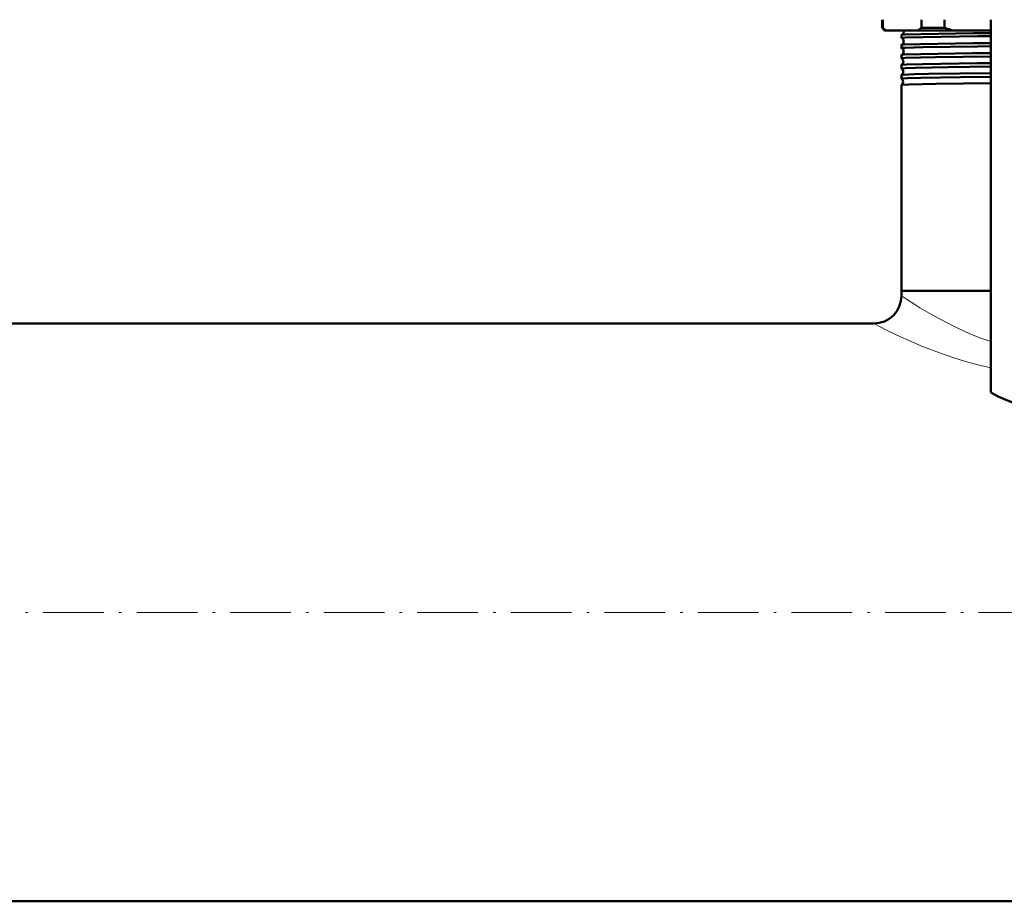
# Model space of a CAD drawing. Extents: x -2073 to 2460, y -1838 to 686.
# Tile 15 of 94: x -558 to -363, y -1785 to -1610. Entities that reach past the tile are written whole.
import ezdxf

# ---------------------------------------------------------------- set-up
doc = ezdxf.new("R2010")
doc.units = 0
doc.linetypes.add('DASHDOT', pattern=[18.5, 12, -3, 0.5, -3])

msp = doc.modelspace()

# ---------------------------------------------------------------- linework, layer by layer
at = {"color": 7, "lineweight": 50}
for p, q in [((-387.43, -1612.05), (-387.43, -1610.44)), ((-386.93, -1612.55), (-387.43, -1612.05)), ((-387.28, -1612.05), (-387.43, -1612.05)), ((-387.28, -1610.44), (-387.28, -1612.05)), ((-379.64, -1612.05), (-379.64, -1610.44)), ((-375.1, -1612.05), (-379.64, -1612.05)), ((-375.1, -1610.44), (-375.1, -1612.05)), ((-365.93, -1684.2), (-365.93, -1610.44)), ((-386.93, -1612.55), (-386.57, -1612.55)), ((-386.57, -1612.55), (-380.35, -1612.55)), ((-383.58, -1614.04), (-383.58, -1613.44)), ((-380.35, -1612.55), (-373.38, -1612.55)), ((-373.38, -1612.55), (-365.93, -1612.55)), ((-383.58, -1616.06), (-383.58, -1615.42)), ((-383.58, -1618.08), (-383.58, -1617.41)), ((-383.58, -1620.1), (-383.58, -1619.39)), ((-383.58, -1620.1), (-383.58, -1620.1)), ((-383.58, -1621.37), (-383.58, -1621.37)), ((-383.58, -1622.12), (-383.58, -1621.37)), ((-383.58, -1622.12), (-383.58, -1622.12)), ((-383.58, -1623.35), (-383.58, -1623.34)), ((-383.58, -1664.05), (-383.58, -1623.35)), ((-365.93, -1664.05), (-383.58, -1664.05)), ((-365.93, -1664.05), (-383.58, -1664.05)), ((-383.58, -1665.05), (-383.58, -1664.05)), ((-389.08, -1670.55), (-575.43, -1670.55)), ((868.57, -1784.85), (-575.43, -1784.85))]:
    msp.add_line(p, q, dxfattribs=at)
at = {"color": 7, "linetype": 'DASHDOT', "lineweight": 18}
msp.add_line((-719.83, -1727.7), (1012.97, -1727.7), dxfattribs=at)
at = {"color": 7, "lineweight": 50}
for points in [[(-383.58, -1614.04), (-383.58, -1614.04), (-383.58, -1614.04), (-383.58, -1614.04), (-383.57, -1614.03), (-383.55, -1614.03), (-383.27, -1614), (-382.76, -1613.97), (-379.37, -1613.87), (-368.48, -1613.71), (-365.93, -1613.68)], [(-383.57, -1613.43), (-383.47, -1613.41), (-382.94, -1613.37), (-379.74, -1613.28), (-369.35, -1613.12), (-365.93, -1613.08)], [(-383.58, -1615.42), (-383.55, -1615.41), (-383.48, -1615.4), (-382.96, -1615.36), (-379.79, -1615.26), (-369.46, -1615.11), (-365.93, -1615.06)], [(-383.58, -1616.06), (-383.58, -1616.06), (-383.58, -1616.06), (-383.58, -1616.05), (-383.57, -1616.05), (-383.55, -1616.04), (-383.27, -1616.01), (-382.76, -1615.98), (-379.37, -1615.89), (-368.5, -1615.72), (-365.93, -1615.69)], [(-383.58, -1617.4), (-383.56, -1617.4), (-383.49, -1617.38), (-382.98, -1617.35), (-379.84, -1617.25), (-369.55, -1617.09), (-365.93, -1617.05)], [(-383.58, -1618.08), (-383.58, -1618.07), (-383.58, -1618.07), (-383.57, -1618.07), (-383.49, -1618.05), (-382.76, -1618), (-379.79, -1617.91), (-376.83, -1617.86), (-365.93, -1617.71)], [(-383.58, -1619.38), (-383.55, -1619.38), (-383.44, -1619.36), (-382.6, -1619.31), (-379.43, -1619.22), (-368.53, -1619.06), (-365.93, -1619.03)], [(-383.58, -1620.1), (-383.58, -1620.09), (-383.58, -1620.09), (-383.57, -1620.09), (-383.49, -1620.07), (-382.76, -1620.02), (-380.84, -1619.96), (-374.38, -1619.84), (-365.93, -1619.73)], [(-383.58, -1621.37), (-383.57, -1621.36), (-383.53, -1621.35), (-383.24, -1621.32), (-381.02, -1621.24), (-378.26, -1621.18), (-365.93, -1621.01)], [(-383.58, -1622.12), (-383.58, -1622.12), (-383.58, -1622.12), (-383.58, -1622.11), (-383.57, -1622.11), (-383.54, -1622.1), (-383.14, -1622.06), (-382.36, -1622.03), (-379.78, -1621.96), (-371.89, -1621.83), (-365.93, -1621.75)], [(-383.58, -1623.34), (-383.57, -1623.34), (-383.55, -1623.33), (-383.39, -1623.31), (-382.15, -1623.25), (-376.8, -1623.13), (-365.93, -1622.99)]]:
    msp.add_lwpolyline(points, dxfattribs=at)
at = {"color": 7, "lineweight": 18}
for points in [[(-383.58, -1665.05), (-382.6, -1665.71), (-380.97, -1666.76), (-379.92, -1667.42), (-378.11, -1668.49), (-376.07, -1669.65), (-374.18, -1670.64), (-372.16, -1671.63), (-370.18, -1672.51), (-368.1, -1673.35), (-365.93, -1674.11)], [(-389.08, -1670.55), (-386.41, -1671.9), (-383.8, -1673.15), (-382.26, -1673.85), (-379.72, -1674.94), (-376.61, -1676.17), (-374.96, -1676.77), (-373.25, -1677.35), (-370.89, -1678.08), (-368.45, -1678.75), (-365.93, -1679.34)]]:
    msp.add_lwpolyline(points, dxfattribs=at)
at = {"color": 7, "lineweight": 50}
for centre, radius, start, end in [((-381.36, -1604.36), 9.71, 232.3802, 237.5228), ((-385.56, -1604.36), 9.71, 302.4772, 307.6198), ((-364.46, -1578.65), 35.06, 252.3376, 255.2677), ((-383.57, -1613.45), 0.0166, 96.2604, 152.2426), ((-383.57, -1614.04), 0.0131, 202.8017, 260.0399), ((-383.87, -1614.73), 0.742, 358.5306, 66.7182), ((-383.83, -1612.74), 0.741, 290.5676, 358.8078), ((-383.84, -1612.73), 0.747, 358.6477, 14.0094), ((-383.87, -1614.74), 0.742, 293.2566, 358.7704), ((-383.57, -1615.43), 0.0128, 99.7161, 157.0454), ((-383.57, -1616.05), 0.0106, 198.784, 256.3037), ((-383.9, -1616.73), 0.743, 358.5564, 63.9096), ((-383.9, -1616.73), 0.743, 296.0569, 358.7416), ((-383.58, -1617.41), 0.0102, 103.6988, 161.5501), ((-383.58, -1618.07), 0.00891, 195.3982, 252.0648), ((-383.94, -1618.73), 0.744, 358.576, 61.0004), ((-383.94, -1618.73), 0.743, 298.9713, 358.7247), ((-383.58, -1619.39), 0.0085, 107.8436, 165.0797), ((-383.97, -1620.73), 0.744, 358.5908, 57.9757), ((-383.97, -1620.73), 0.744, 302.0123, 358.7062), ((-384.01, -1622.73), 0.745, 358.6055, 54.8131), ((-384.01, -1622.73), 0.745, 305.1627, 358.6932), ((-389.08, -1665.05), 5.5, 270, 0), ((-353.43, -1662.55), 25, 240, 300)]:
    msp.add_arc(centre, radius, start, end, dxfattribs=at)

doc.saveas('drawing.dxf')
